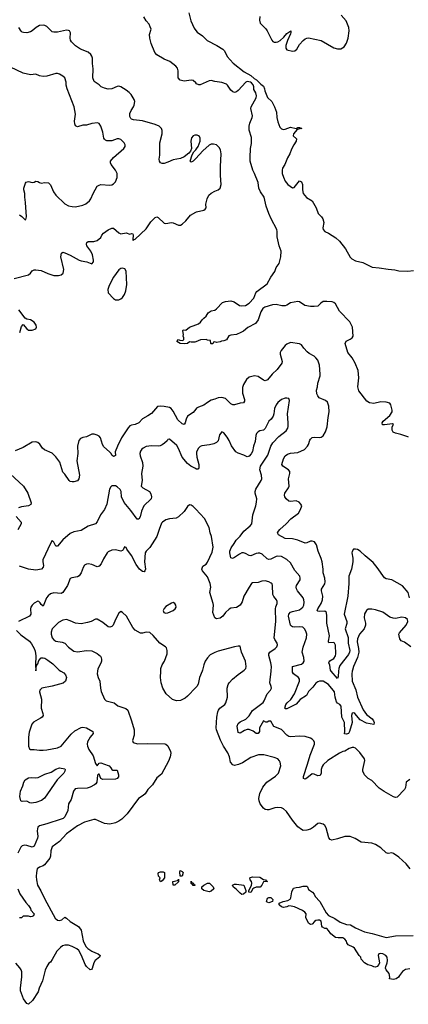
# Model space of a CAD drawing. Header units: inches. Extents: x 2134017 to 2292458, y 756222 to 916513.
# Tile 32 of 256: x 2218051 to 2222353, y 786310 to 797215. Entities that reach past the tile are written whole.
import ezdxf

# ---------------------------------------------------------------- set-up
doc = ezdxf.new("R2010")
doc.units = ezdxf.units.IN
doc.header["$MEASUREMENT"] = 0
for name, color, linetype in [('C2718', 7, 'Continuous'), ('C2719', 7, 'Continuous'), ('C2728', 7, 'Continuous'), ('C2729', 7, 'Continuous')]:
    doc.layers.add(name, color=color, linetype=linetype)

msp = doc.modelspace()

# ---------------------------------------------------------------- linework, layer by layer
at = {"layer": 'C2718', "color": 5}
for points, elevation in [([(2218913, 790000), (2218909, 789971), (2218918, 789930), (2218939, 789890), (2218944, 789810), (2218953, 789773), (2218990, 789691), (2219008, 789670), (2219098, 789650), (2219137, 789617), (2219226, 789586), (2219249, 789569), (2219290, 789450), (2219318, 789350), (2219318, 789290), (2219301, 789230), (2219306, 789210), (2219356, 789196), (2219470, 789200), (2219656, 789196), (2219670, 789191), (2219690, 789171), (2219722, 789110), (2219724, 789090), (2219716, 789050), (2219699, 789001), (2219621, 788859), (2219570, 788819), (2219521, 788739), (2219470, 788687), (2219439, 788641), (2219418, 788622), (2219365, 788590), (2219240, 788420), (2219180, 788360), (2219150, 788338), (2219110, 788319), (2219050, 788306), (2218990, 788314), (2218890, 788357), (2218870, 788356), (2218770, 788327), (2218690, 788288), (2218570, 788198), (2218490, 788113), (2218410, 788052), (2218394, 788010), (2218390, 787950), (2218384, 787930), (2218324, 787856), (2218310, 787845), (2218270, 787829), (2218246, 787810), (2218236, 787770), (2218234, 787726), (2218236, 787690), (2218249, 787629), (2218286, 787566), (2218330, 787473), (2218443, 787263), (2218470, 787240), (2218490, 787237), (2218516, 787244), (2218550, 787273), (2218570, 787262), (2218608, 787228), (2218701, 787170), (2218733, 787130), (2218754, 787014), (2218784, 786950), (2218807, 786927), (2218850, 786899), (2218890, 786879), (2218921, 786870), (2218941, 786850), (2218935, 786830), (2218886, 786794), (2218870, 786769), (2218854, 786706), (2218844, 786696), (2218830, 786692), (2218790, 786727), (2218775, 786750), (2218736, 786850), (2218704, 786904), (2218684, 786924), (2218631, 786951), (2218590, 786964), (2218550, 786966), (2218524, 786956), (2218501, 786939), (2218463, 786897), (2218410, 786807), (2218390, 786777), (2218375, 786765), (2218353, 786727), (2218333, 786687), (2218302, 786570), (2218268, 786490), (2218254, 786446), (2218192, 786350), (2218150, 786310), (2218130, 786318), (2218092, 786370), (2218059, 786459), (2218059, 786490), (2218073, 786613), (2218073, 786670), (2218067, 786690), (2218054, 786714), (2218007, 786767)], 280), ([(2218507, 790000), (2218541, 789981), (2218559, 789959), (2218568, 789930), (2218558, 789890), (2218532, 789868), (2218410, 789833), (2218296, 789810), (2218273, 789790), (2218270, 789770), (2218291, 789691), (2218290, 789590), (2218308, 789532), (2218310, 789510), (2218298, 789490), (2218282, 789478), (2218204, 789436), (2218186, 789414), (2218176, 789390), (2218156, 789324), (2218147, 789270), (2218149, 789169), (2218160, 789140), (2218170, 789130), (2218210, 789133), (2218270, 789124), (2218310, 789124), (2218353, 789127), (2218470, 789149), (2218510, 789170), (2218619, 789301), (2218663, 789337), (2218730, 789375), (2218750, 789378), (2218790, 789372), (2218861, 789330), (2218863, 789310), (2218832, 789268), (2218803, 789217), (2218798, 789190), (2218800, 789170), (2218815, 789130), (2218863, 789063), (2218890, 788976), (2218910, 788952), (2218930, 788981), (2218950, 788983), (2219030, 788956), (2219043, 788950), (2219061, 788930), (2219071, 788911), (2219083, 788903), (2219130, 788902), (2219146, 788850), (2219143, 788830), (2219131, 788810), (2219110, 788803), (2218970, 788798), (2218949, 788810), (2218930, 788858), (2218922, 788858), (2218912, 788848), (2218904, 788770), (2218892, 788750), (2218880, 788740), (2218830, 788714), (2218796, 788704), (2218690, 788701), (2218665, 788695), (2218645, 788670), (2218622, 788578), (2218590, 788530), (2218584, 788456), (2218550, 788386), (2218531, 788369), (2218510, 788360), (2218350, 788307), (2218270, 788285), (2218253, 788270), (2218247, 788253), (2218244, 788230), (2218250, 788170), (2218247, 788150), (2218210, 788061), (2218190, 788051), (2218130, 788069), (2218109, 788071), (2218077, 788063), (2218064, 788050), (2218030, 787984)], 260), ([(2220000, 789817), (2219910, 789722), (2219881, 789699), (2219830, 789675), (2219788, 789670), (2219744, 789684), (2219672, 789750), (2219636, 789810), (2219618, 789870), (2219611, 789930), (2219612, 790000)], 280), ([(2218030, 787590), (2218053, 787533), (2218117, 787437), (2218150, 787404), (2218170, 787370), (2218173, 787353), (2218210, 787311), (2218202, 787290), (2218190, 787282), (2218170, 787278), (2218150, 787286), (2218090, 787286), (2218070, 787266), (2218050, 787266)], 260)]:
    msp.add_lwpolyline(points, dxfattribs=dict(at, elevation=elevation))
for points, elevation in [([(2218178, 788538), (2218162, 788542), (2218130, 788558), (2218077, 788557), (2218065, 788565), (2218058, 788578), (2218053, 788613), (2218060, 788670), (2218085, 788730), (2218096, 788770), (2218110, 788795), (2218150, 788818), (2218179, 788821), (2218230, 788818), (2218257, 788823), (2218330, 788859), (2218398, 788882), (2218450, 788913), (2218490, 788930), (2218550, 788919), (2218556, 788910), (2218552, 788890), (2218540, 788870), (2218464, 788796), (2218326, 788594), (2218292, 788568), (2218230, 788544)], 240), ([(2219610, 787666), (2219598, 787690), (2219606, 787710), (2219588, 787728), (2219583, 787757), (2219589, 787771), (2219610, 787778), (2219638, 787778), (2219654, 787770), (2219654, 787710), (2219630, 787678)], 280), ([(2219850, 787728), (2219828, 787728), (2219824, 787776), (2219829, 787791), (2219850, 787782), (2219862, 787770)], 280), ([(2219770, 787629), (2219749, 787630), (2219748, 787670), (2219798, 787682), (2219809, 787691), (2219810, 787694), (2219810, 787666)], 280), ([(2219970, 787626), (2219962, 787642), (2219950, 787646), (2219950, 787674), (2219958, 787658), (2219970, 787654), (2219978, 787638), (2219990, 787634), (2219990, 787626)], 280)]:
    msp.add_lwpolyline(points, close=True, dxfattribs=dict(at, elevation=elevation))
at = {"layer": 'C2719', "color": 5}
for points, elevation in [([(2220000, 796514), (2219970, 796541), (2219950, 796545), (2219870, 796535), (2219826, 796546), (2219806, 796570), (2219805, 796650), (2219797, 796677), (2219781, 796701), (2219713, 796753), (2219650, 796779), (2219570, 796825), (2219548, 796850), (2219506, 796950), (2219490, 797010), (2219488, 797050), (2219505, 797110), (2219497, 797137), (2219484, 797164), (2219450, 797204), (2219427, 797247)], 180), ([(2219925, 797290), (2219944, 797204), (2219981, 797121), (2220000, 797097)], 180), ([(2220000, 795936), (2219990, 795936), (2219970, 795930), (2219954, 795906), (2219946, 795870), (2219952, 795788), (2219942, 795758), (2219924, 795736), (2219870, 795695), (2219830, 795676), (2219750, 795662), (2219690, 795636), (2219650, 795624), (2219630, 795623), (2219610, 795629), (2219598, 795650), (2219596, 795670), (2219604, 795716), (2219604, 795850), (2219630, 795950), (2219629, 795989), (2219620, 796010), (2219594, 796034), (2219550, 796055), (2219410, 796095), (2219310, 796107), (2219290, 796113), (2219281, 796121), (2219270, 796142), (2219270, 796176), (2219284, 796210), (2219311, 796249), (2219320, 796270), (2219326, 796310), (2219320, 796330), (2219286, 796386), (2219264, 796410), (2219230, 796436), (2219170, 796473), (2219150, 796480), (2219130, 796476), (2219070, 796450), (2219030, 796447), (2218990, 796455), (2218953, 796470), (2218930, 796492), (2218877, 796530), (2218861, 796570), (2218864, 796670), (2218856, 796730), (2218855, 796790), (2218850, 796810), (2218839, 796830), (2218810, 796855), (2218723, 796890), (2218670, 796927), (2218623, 796970), (2218613, 796990), (2218609, 797009), (2218615, 797070), (2218604, 797090), (2218590, 797096), (2218570, 797098), (2218470, 797077), (2218430, 797076), (2218410, 797081), (2218350, 797138), (2218330, 797151), (2218310, 797155), (2218269, 797151), (2218234, 797130), (2218190, 797090), (2218170, 797080), (2218130, 797070), (2218092, 797072), (2218077, 797077), (2218067, 797087), (2218041, 797130)], 220), ([(2218050, 795055), (2218075, 795035), (2218110, 794998), (2218119, 795001), (2218125, 795030), (2218116, 795190), (2218106, 795250), (2218106, 795290), (2218096, 795330), (2218096, 795350), (2218115, 795405), (2218124, 795416), (2218150, 795424), (2218190, 795413), (2218210, 795415), (2218230, 795427), (2218250, 795424), (2218270, 795411), (2218290, 795406), (2218330, 795413), (2218370, 795408), (2218390, 795387), (2218424, 795310), (2218450, 795273), (2218550, 795177), (2218590, 795154), (2218630, 795145), (2218670, 795144), (2218750, 795162), (2218783, 795177), (2218823, 795210), (2218840, 795230), (2218864, 795290), (2218910, 795370), (2218930, 795384), (2218950, 795390), (2219050, 795383), (2219070, 795386), (2219090, 795396), (2219110, 795421), (2219131, 795469), (2219131, 795510), (2219111, 795550), (2219065, 795610), (2219055, 795630), (2219055, 795650), (2219091, 795689), (2219205, 795790), (2219217, 795810), (2219217, 795830), (2219209, 795850), (2219170, 795889), (2219150, 795895), (2219130, 795896), (2219070, 795875), (2219050, 795872), (2219014, 795874), (2219001, 795881), (2218990, 795890), (2218984, 795904), (2218971, 795971), (2218950, 796035), (2218930, 796064), (2218912, 796072), (2218850, 796064), (2218790, 796048), (2218750, 796046), (2218690, 796030), (2218670, 796039), (2218661, 796061), (2218657, 796090), (2218670, 796170), (2218654, 796250), (2218575, 796450), (2218566, 796490), (2218565, 796525), (2218552, 796570), (2218530, 796589), (2218490, 796612), (2218470, 796618), (2218450, 796618), (2218350, 796590), (2218310, 796585), (2218270, 796592), (2218230, 796610), (2218170, 796603), (2218090, 796624), (2217950, 796689)], 240), ([(2220000, 795677), (2219990, 795666), (2219970, 795647), (2219950, 795636), (2219940, 795650), (2219962, 795718), (2219978, 795750), (2220000, 795772)], 220), ([(2217990, 794348), (2218150, 794390), (2218170, 794407), (2218190, 794434), (2218210, 794445), (2218230, 794445), (2218290, 794437), (2218364, 794404), (2218430, 794383), (2218482, 794382), (2218510, 794389), (2218531, 794409), (2218538, 794450), (2218508, 794590), (2218515, 794630), (2218530, 794641), (2218550, 794634), (2218610, 794608), (2218711, 794550), (2218730, 794543), (2218793, 794533), (2218850, 794512), (2218868, 794532), (2218869, 794551), (2218857, 794610), (2218837, 794650), (2218795, 794710), (2218789, 794730), (2218793, 794747), (2218810, 794759), (2218870, 794759), (2218910, 794770), (2218950, 794801), (2218962, 794830), (2218979, 794850), (2219030, 794886), (2219070, 794907), (2219090, 794906), (2219150, 794856), (2219170, 794845), (2219230, 794853), (2219270, 794841), (2219290, 794847), (2219304, 794844), (2219307, 794827), (2219302, 794782), (2219308, 794768), (2219318, 794782), (2219330, 794786), (2219450, 794899), (2219504, 794976), (2219550, 795025), (2219570, 795030), (2219584, 795024), (2219650, 794961), (2219670, 794957), (2219730, 794967), (2219750, 794964), (2219810, 794941), (2219830, 794941), (2219850, 794951), (2219890, 794987), (2219941, 795050), (2220000, 795082)], 220), ([(2218051, 793750), (2218070, 793817), (2218090, 793838), (2218130, 793790), (2218150, 793778), (2218190, 793778), (2218229, 793791), (2218236, 793810), (2218232, 793830), (2218210, 793864), (2218170, 793890), (2218130, 793897), (2218110, 793909), (2218042, 794002)], 220), ([(2220000, 793646), (2219990, 793642), (2219950, 793642), (2219930, 793648), (2219910, 793629), (2219875, 793625), (2219826, 793630), (2219789, 793649), (2219810, 793672), (2219825, 793665), (2219850, 793661), (2219868, 793670), (2219869, 793690), (2219861, 793710), (2219865, 793730), (2219858, 793770), (2219860, 793780), (2219890, 793778), (2219929, 793810), (2220000, 793836)], 180), ([(2220000, 792900), (2219970, 792863), (2219910, 792822), (2219894, 792790), (2219883, 792750), (2219870, 792733), (2219850, 792739), (2219803, 792783), (2219750, 792878), (2219728, 792908), (2219710, 792919), (2219650, 792931), (2219610, 792936), (2219575, 792930), (2219510, 792854), (2219470, 792826), (2219410, 792794), (2219368, 792750), (2219330, 792730), (2219290, 792724), (2219270, 792715), (2219250, 792695), (2219177, 792583), (2219132, 792490), (2219108, 792430), (2219112, 792388), (2219100, 792380), (2219090, 792378), (2219070, 792393), (2219062, 792410), (2219044, 792430), (2218983, 792483), (2218969, 792510), (2218944, 792584), (2218930, 792604), (2218910, 792615), (2218875, 792625), (2218850, 792623), (2218790, 792596), (2218750, 792587), (2218725, 792575), (2218706, 792554), (2218689, 792490), (2218694, 792410), (2218685, 792330), (2218712, 792170), (2218706, 792130), (2218690, 792108), (2218650, 792098), (2218630, 792098), (2218610, 792101), (2218598, 792110), (2218550, 792181), (2218530, 792203), (2218494, 792314), (2218450, 792375), (2218410, 792413), (2218327, 792450), (2218303, 792470), (2218272, 792512), (2218250, 792531), (2218230, 792539), (2218190, 792534), (2218090, 792478), (2217999, 792441)], 220), ([(2220000, 792241), (2219990, 792246), (2219947, 792270), (2219910, 792299), (2219851, 792370), (2219810, 792465), (2219790, 792498), (2219710, 792568), (2219690, 792566), (2219682, 792550), (2219655, 792525), (2219630, 792506), (2219605, 792495), (2219588, 792492), (2219510, 792495), (2219450, 792488), (2219417, 792470), (2219403, 792457), (2219390, 792436), (2219382, 792410), (2219384, 792384), (2219409, 792310), (2219413, 792270), (2219401, 792190), (2219408, 792110), (2219396, 792050), (2219414, 792030), (2219489, 791989), (2219503, 791963), (2219509, 791930), (2219506, 791910), (2219424, 791830), (2219398, 791770), (2219386, 791710), (2219370, 791682), (2219350, 791683), (2219280, 791780), (2219206, 791866), (2219177, 791930), (2219176, 791990), (2219163, 792010), (2219130, 792042), (2219110, 792051), (2219070, 792054), (2219058, 792042), (2219046, 792014), (2219015, 791850), (2218988, 791790), (2218946, 791730), (2218910, 791653), (2218890, 791633), (2218810, 791605), (2218730, 791557), (2218650, 791544), (2218610, 791526), (2218527, 791453), (2218470, 791383), (2218450, 791385), (2218428, 791428), (2218410, 791446), (2218390, 791415), (2218306, 791234), (2218306, 791210), (2218314, 791170), (2218312, 791150), (2218292, 791130), (2218230, 791118), (2218149, 791130), (2218050, 791162)], 240), ([(2217946, 792186), (2218092, 792050), (2218140, 791970), (2218177, 791863), (2218174, 791846), (2218149, 791831), (2218070, 791821), (2218039, 791810)], 220), ([(2220000, 791793), (2219970, 791825), (2219950, 791839), (2219930, 791841), (2219910, 791824), (2219872, 791768), (2219810, 791707), (2219785, 791695), (2219710, 791688), (2219670, 791676), (2219631, 791650), (2219622, 791638), (2219594, 791570), (2219569, 791490), (2219491, 791369), (2219450, 791330), (2219439, 791310), (2219434, 791210), (2219443, 791130), (2219438, 791110), (2219430, 791101), (2219410, 791102), (2219378, 791130), (2219342, 791182), (2219290, 791279), (2219236, 791350), (2219230, 791368), (2219210, 791378), (2219197, 791343), (2219190, 791335), (2219171, 791329), (2219110, 791345), (2219070, 791340), (2219030, 791321), (2219020, 791310), (2218978, 791242), (2218953, 791190), (2218930, 791161), (2218910, 791155), (2218850, 791180), (2218810, 791190), (2218790, 791185), (2218770, 791172), (2218752, 791148), (2218732, 791088), (2218710, 791056), (2218690, 791043), (2218627, 791033), (2218610, 791024), (2218579, 790950), (2218530, 790869), (2218510, 790858), (2218430, 790866), (2218390, 790856), (2218365, 790835), (2218348, 790812), (2218310, 790719), (2218290, 790739), (2218278, 790758), (2218262, 790770), (2218250, 790773), (2218210, 790753), (2218187, 790730), (2218175, 790710), (2218170, 790690), (2218174, 790630), (2218160, 790610), (2218037, 790550)], 260), ([(2218013, 791713), (2218068, 791650), (2218068, 791630), (2218030, 791565)], 220), ([(2219612, 790000), (2219612, 790030), (2219627, 790070), (2219653, 790110), (2219682, 790190), (2219685, 790230), (2219677, 790257), (2219665, 790270), (2219604, 790310), (2219530, 790393), (2219490, 790429), (2219452, 790432), (2219410, 790421), (2219390, 790421), (2219330, 790453), (2219304, 790484), (2219235, 790610), (2219190, 790649), (2219170, 790659), (2219150, 790642), (2219110, 790570), (2219085, 790510), (2219070, 790493), (2219050, 790485), (2219030, 790490), (2218970, 790539), (2218910, 790575), (2218890, 790575), (2218842, 790550), (2218803, 790537), (2218730, 790525), (2218670, 790530), (2218610, 790557), (2218570, 790570), (2218530, 790566), (2218480, 790540), (2218410, 790470), (2218398, 790430), (2218398, 790410), (2218409, 790370), (2218427, 790347), (2218450, 790333), (2218521, 790321), (2218549, 790309), (2218590, 790267), (2218650, 790221), (2218690, 790212), (2218790, 790229), (2218850, 790225), (2218910, 790196), (2218944, 790164), (2218953, 790150), (2218958, 790130), (2218955, 790110), (2218950, 790089), (2218916, 790024), (2218913, 790000)], 280), ([(2218016, 790450), (2218062, 790402), (2218159, 790330), (2218183, 790303), (2218211, 790251), (2218222, 790222), (2218231, 790170), (2218227, 790070), (2218230, 790002), (2218238, 790062), (2218250, 790081), (2218262, 790118), (2218290, 790147), (2218310, 790148), (2218330, 790143), (2218362, 790122), (2218419, 790079), (2218489, 790010), (2218507, 790000)], 260)]:
    msp.add_lwpolyline(points, dxfattribs=dict(at, elevation=elevation))
for points, elevation in [([(2219190, 794462), (2219170, 794458), (2219150, 794444), (2219090, 794364), (2219041, 794270), (2219028, 794228), (2219031, 794190), (2219090, 794127), (2219110, 794114), (2219130, 794111), (2219150, 794111), (2219170, 794123), (2219190, 794139), (2219210, 794171), (2219227, 794213), (2219237, 794283), (2219231, 794431), (2219216, 794456)], 220), ([(2219750, 790759), (2219730, 790753), (2219670, 790717), (2219650, 790694), (2219641, 790670), (2219645, 790650), (2219670, 790643), (2219690, 790647), (2219749, 790670), (2219773, 790690), (2219784, 790710), (2219781, 790730), (2219770, 790749)], 280)]:
    msp.add_lwpolyline(points, close=True, dxfattribs=dict(at, elevation=elevation))
at = {"layer": 'C2728', "color": 5}
for points, elevation in [([(2220072, 790000), (2220042, 789930), (2220026, 789854), (2220012, 789830), (2220000, 789817)], 280), ([(2222375, 787810), (2222330, 787867), (2222250, 787939), (2222190, 787981), (2222170, 787986), (2222130, 787981), (2222110, 787989), (2222050, 788044), (2221990, 788081), (2221950, 788095), (2221830, 788105), (2221766, 788146), (2221710, 788167), (2221690, 788169), (2221650, 788169), (2221570, 788141), (2221506, 788126), (2221490, 788134), (2221474, 788154), (2221444, 788264), (2221431, 788291), (2221410, 788305), (2221370, 788316), (2221350, 788312), (2221302, 788270), (2221270, 788251), (2221230, 788237), (2221190, 788236), (2221170, 788245), (2221130, 788277), (2221070, 788350), (2221005, 788445), (2220970, 788475), (2220950, 788485), (2220910, 788491), (2220874, 788486), (2220810, 788465), (2220790, 788464), (2220770, 788468), (2220750, 788482), (2220714, 788530), (2220702, 788562), (2220699, 788590), (2220710, 788646), (2220744, 788716), (2220786, 788770), (2220883, 788837), (2220916, 788870), (2220942, 788950), (2220936, 788990), (2220928, 789008), (2220910, 789030), (2220870, 789045), (2220753, 789073), (2220693, 789073), (2220610, 789043), (2220516, 788984), (2220475, 788965), (2220430, 788956), (2220410, 788962), (2220385, 788990), (2220375, 789050), (2220354, 789094), (2220306, 789170), (2220274, 789234), (2220230, 789350), (2220226, 789370), (2220233, 789490), (2220244, 789550), (2220251, 789569), (2220268, 789590), (2220321, 789630), (2220332, 789650), (2220350, 789710), (2220347, 789810), (2220360, 789850), (2220370, 789871), (2220408, 789912), (2220470, 789964), (2220523, 790000)], 280), ([(2222370, 788798), (2222331, 788769), (2222321, 788710), (2222311, 788690), (2222230, 788604), (2222210, 788601), (2222190, 788607), (2222085, 788665), (2222030, 788704), (2221948, 788788), (2221910, 788810), (2221870, 788850), (2221850, 788890), (2221850, 788910), (2221871, 789010), (2221868, 789030), (2221818, 789098), (2221770, 789148), (2221750, 789155), (2221730, 789154), (2221697, 789143), (2221650, 789113), (2221630, 789110), (2221590, 789092), (2221463, 789010), (2221410, 788961), (2221398, 788942), (2221389, 788910), (2221390, 788870), (2221376, 788844), (2221350, 788841), (2221310, 788858), (2221290, 788862), (2221230, 788814), (2221210, 788804), (2221192, 788812), (2221192, 788832), (2221239, 788970), (2221265, 789070), (2221314, 789190), (2221315, 789210), (2221308, 789228), (2221288, 789248), (2221270, 789258), (2221210, 789276), (2221150, 789278), (2221050, 789272), (2221030, 789277), (2221007, 789290), (2220950, 789354), (2220866, 789386), (2220830, 789444), (2220810, 789444), (2220790, 789434), (2220775, 789435), (2220750, 789448), (2220705, 789370), (2220705, 789330), (2220690, 789309), (2220670, 789309), (2220634, 789334), (2220590, 789352), (2220570, 789352), (2220538, 789342), (2220490, 789312), (2220470, 789319), (2220460, 789390), (2220470, 789418), (2220490, 789438), (2220554, 789466), (2220590, 789505), (2220630, 789562), (2220748, 789652), (2220759, 789670), (2220790, 789748), (2220827, 789790), (2220837, 789810), (2220835, 789830), (2220822, 789870), (2220834, 790000)], 260), ([(2221733, 790000), (2221728, 789970), (2221733, 789890), (2221774, 789794), (2221790, 789710), (2221853, 789570), (2221890, 789521), (2221952, 789470), (2221967, 789450), (2221974, 789430), (2221971, 789410), (2221890, 789423), (2221821, 789461), (2221763, 789530), (2221750, 789538), (2221730, 789533), (2221724, 789510), (2221732, 789430), (2221703, 789330), (2221690, 789310), (2221670, 789302), (2221646, 789306), (2221650, 789330), (2221648, 789430), (2221616, 789490), (2221610, 789610), (2221596, 789630), (2221570, 789645), (2221560, 789660), (2221542, 789710), (2221535, 789770), (2221523, 789790), (2221470, 789851), (2221409, 789889), (2221370, 789889), (2221350, 789882), (2221330, 789867), (2221298, 789822), (2221250, 789774), (2221225, 789730), (2221156, 789684), (2221110, 789634), (2221010, 789583), (2220990, 789584), (2220988, 789588), (2220999, 789630), (2221013, 789650), (2221053, 789687), (2221095, 789750), (2221150, 789890), (2221148, 789910), (2221137, 789930), (2221083, 789970), (2221071, 789990), (2221071, 790000)], 240), ([(2221581, 790000), (2221578, 789942), (2221570, 789918), (2221501, 790000)], 220), ([(2222370, 786701), (2222324, 786696), (2222290, 786673), (2222255, 786630), (2222246, 786610), (2222218, 786590), (2222190, 786584), (2222146, 786590), (2222149, 786611), (2222141, 786650), (2222109, 786690), (2222102, 786710), (2222104, 786730), (2222121, 786770), (2222124, 786796), (2222119, 786830), (2222105, 786850), (2222070, 786870), (2222047, 786873), (2222027, 786870), (2222019, 786850), (2222033, 786770), (2222028, 786752), (2222010, 786729), (2221990, 786722), (2221970, 786724), (2221950, 786734), (2221906, 786746), (2221869, 786769), (2221830, 786808), (2221828, 786830), (2221808, 786850), (2221758, 786930), (2221744, 786944), (2221689, 786970), (2221674, 786990), (2221669, 787010), (2221652, 787032), (2221630, 787044), (2221575, 787045), (2221549, 787049), (2221495, 787090), (2221470, 787128), (2221450, 787148), (2221429, 787149), (2221403, 787163), (2221395, 787175), (2221389, 787230), (2221370, 787241), (2221350, 787243), (2221330, 787237), (2221314, 787226), (2221290, 787199), (2221270, 787194), (2221250, 787208), (2221219, 787270), (2221222, 787310), (2221209, 787330), (2221182, 787350), (2221092, 787388), (2221058, 787398), (2221030, 787399), (2221010, 787389), (2220970, 787382), (2220948, 787390), (2220926, 787406), (2220922, 787410), (2220922, 787430), (2220968, 787450), (2221021, 787459), (2221045, 787475), (2221052, 787490), (2221064, 787556), (2221084, 787596), (2221110, 787604), (2221150, 787606), (2221190, 787619), (2221230, 787618), (2221238, 787610), (2221250, 787582), (2221293, 787553), (2221310, 787531), (2221323, 787503), (2221375, 787450), (2221443, 787323), (2221470, 787294), (2221540, 787260), (2221600, 787220), (2221670, 787194), (2221712, 787190), (2221770, 787156), (2221870, 787113), (2221954, 787094), (2222110, 787048), (2222212, 787068), (2222407, 787073)], 280)]:
    msp.add_lwpolyline(points, dxfattribs=dict(at, elevation=elevation))
at = {"layer": 'C2728', "color": 5, "elevation": 280}
for points in [[(2220610, 787549), (2220586, 787550), (2220586, 787570), (2220616, 787624), (2220622, 787650), (2220618, 787670), (2220604, 787690), (2220599, 787710), (2220605, 787715), (2220630, 787723), (2220710, 787716), (2220750, 787691), (2220774, 787690), (2220778, 787678), (2220794, 787670), (2220750, 787666), (2220732, 787628), (2220712, 787608), (2220670, 787608), (2220644, 787596), (2220632, 787588)], [(2220150, 787555), (2220090, 787569), (2220066, 787590), (2220066, 787610), (2220089, 787630), (2220130, 787651), (2220151, 787651), (2220194, 787610), (2220202, 787590), (2220170, 787562)], [(2220510, 787526), (2220490, 787539), (2220450, 787581), (2220415, 787610), (2220408, 787630), (2220430, 787639), (2220450, 787641), (2220531, 787631), (2220554, 787570), (2220554, 787550), (2220530, 787529)], [(2220810, 787435), (2220790, 787442), (2220782, 787450), (2220796, 787484), (2220810, 787494), (2220830, 787494), (2220852, 787472), (2220850, 787449)]]:
    msp.add_lwpolyline(points, close=True, dxfattribs=at)
at = {"layer": 'C2729', "color": 5}
for points, elevation in [([(2220710, 797250), (2220705, 797210), (2220715, 797175), (2220775, 797115), (2220792, 797090), (2220841, 796990), (2220854, 796974), (2220870, 796965), (2220890, 796965), (2220910, 796971), (2220934, 796986), (2220977, 797023), (2221010, 797063), (2221051, 797091), (2221054, 797074), (2221050, 797059), (2221016, 796984), (2220998, 796930), (2220998, 796898), (2221010, 796882), (2221070, 796865), (2221096, 796870), (2221118, 796890), (2221150, 796942), (2221190, 796986), (2221210, 797003), (2221230, 797012), (2221250, 797013), (2221390, 796984), (2221530, 796902), (2221570, 796892), (2221607, 796893), (2221645, 796915), (2221670, 796956), (2221688, 797010), (2221700, 797090), (2221694, 797130), (2221664, 797204), (2221610, 797264)], 220), ([(2220000, 797097), (2220017, 797077), (2220075, 797035), (2220125, 796985), (2220234, 796930), (2220300, 796890), (2220318, 796870), (2220347, 796807), (2220414, 796734), (2220536, 796636), (2220610, 796598), (2220645, 796565), (2220674, 796550), (2220722, 796502), (2220750, 796480), (2220762, 796450), (2220766, 796426), (2220794, 796354), (2220841, 796310), (2220873, 796250), (2220893, 796190), (2220899, 796130), (2220910, 796082), (2220930, 796026), (2220950, 796006), (2220970, 795999), (2220990, 796001), (2221050, 796024), (2221110, 796011), (2221130, 796022), (2221150, 796022), (2221174, 796010), (2221122, 795998), (2221081, 795950), (2221078, 795930), (2221114, 795894), (2221113, 795870), (2221085, 795830), (2221059, 795781), (2221041, 795730), (2221015, 795685), (2220987, 795613), (2220962, 795570), (2220957, 795550), (2220957, 795510), (2220970, 795471), (2220990, 795427), (2221021, 795390), (2221070, 795351), (2221090, 795357), (2221150, 795431), (2221170, 795421), (2221183, 795390), (2221182, 795330), (2221190, 795290), (2221226, 795246), (2221288, 795208), (2221332, 795130), (2221354, 795070), (2221393, 795030), (2221406, 795010), (2221418, 794970), (2221407, 794910), (2221411, 794890), (2221431, 794870), (2221470, 794850), (2221550, 794799), (2221590, 794761), (2221657, 794677), (2221710, 794585), (2221727, 794567), (2221770, 794546), (2221850, 794526), (2221953, 794473), (2222032, 794468), (2222130, 794451), (2222205, 794445), (2222250, 794435), (2222350, 794431), (2222410, 794439)], 180), ([(2220000, 793836), (2220030, 793847), (2220054, 793866), (2220070, 793891), (2220089, 793910), (2220115, 793930), (2220137, 793970), (2220170, 793991), (2220210, 793999), (2220229, 794011), (2220298, 794082), (2220330, 794095), (2220390, 794102), (2220426, 794090), (2220485, 794050), (2220510, 794045), (2220550, 794050), (2220590, 794077), (2220642, 794130), (2220665, 794190), (2220676, 794204), (2220792, 794290), (2220830, 794363), (2220874, 794426), (2220891, 794470), (2220925, 794515), (2220943, 794590), (2220945, 794650), (2220925, 794710), (2220901, 794810), (2220901, 794870), (2220897, 794890), (2220835, 795010), (2220810, 795070), (2220780, 795150), (2220758, 795250), (2220718, 795310), (2220698, 795350), (2220690, 795413), (2220652, 795510), (2220631, 795550), (2220604, 795650), (2220603, 795690), (2220608, 795790), (2220618, 795842), (2220618, 795910), (2220592, 795990), (2220590, 796034), (2220598, 796070), (2220624, 796130), (2220627, 796150), (2220610, 796230), (2220613, 796250), (2220670, 796350), (2220671, 796370), (2220665, 796405), (2220643, 796443), (2220642, 796470), (2220634, 796494), (2220617, 796517), (2220605, 796525), (2220571, 796529), (2220556, 796524), (2220470, 796431), (2220450, 796416), (2220430, 796408), (2220410, 796416), (2220390, 796434), (2220353, 796490), (2220340, 796500), (2220290, 796520), (2220210, 796530), (2220170, 796540), (2220150, 796537), (2220050, 796495), (2220034, 796494), (2220010, 796505), (2220000, 796514)], 180), ([(2220000, 795772), (2220010, 795783), (2220028, 795810), (2220050, 795870), (2220050, 795902), (2220040, 795920), (2220030, 795930), (2220015, 795935), (2220000, 795936)], 220), ([(2220000, 795082), (2220010, 795087), (2220090, 795106), (2220105, 795115), (2220114, 795130), (2220112, 795172), (2220125, 795230), (2220144, 795270), (2220170, 795295), (2220210, 795316), (2220250, 795330), (2220271, 795350), (2220282, 795390), (2220274, 795490), (2220274, 795590), (2220282, 795730), (2220274, 795774), (2220261, 795801), (2220230, 795828), (2220198, 795838), (2220170, 795836), (2220150, 795824), (2220078, 795762), (2220000, 795677)], 220), ([(2222357, 792590), (2222350, 792596), (2222270, 792621), (2222210, 792634), (2222186, 792646), (2222175, 792670), (2222176, 792704), (2222188, 792730), (2222179, 792739), (2222090, 792726), (2222067, 792727), (2222064, 792750), (2222075, 792770), (2222149, 792830), (2222173, 792870), (2222173, 792890), (2222159, 792950), (2222149, 792969), (2222110, 792979), (2222050, 792981), (2221970, 792965), (2221924, 792970), (2221894, 792990), (2221806, 793106), (2221795, 793150), (2221805, 793250), (2221799, 793330), (2221766, 793410), (2221730, 793470), (2221683, 793530), (2221656, 793630), (2221666, 793654), (2221710, 793675), (2221730, 793691), (2221743, 793710), (2221736, 793810), (2221707, 793870), (2221590, 793986), (2221547, 794067), (2221530, 794083), (2221510, 794090), (2221450, 794095), (2221410, 794092), (2221384, 794076), (2221350, 794041), (2221310, 794037), (2221270, 794037), (2221208, 794050), (2221150, 794089), (2221130, 794093), (2221050, 794079), (2221010, 794052), (2220990, 794047), (2220953, 794047), (2220890, 794062), (2220850, 794057), (2220765, 794030), (2220744, 794016), (2220722, 793978), (2220690, 793892), (2220663, 793850), (2220575, 793805), (2220530, 793767), (2220501, 793750), (2220450, 793728), (2220390, 793721), (2220367, 793713), (2220339, 793670), (2220310, 793658), (2220285, 793655), (2220270, 793647), (2220230, 793638), (2220210, 793646), (2220198, 793642), (2220190, 793626), (2220170, 793626), (2220166, 793630), (2220162, 793662), (2220130, 793666), (2220114, 793674), (2220054, 793670), (2220000, 793646)], 180), ([(2221501, 790000), (2221493, 790010), (2221485, 790065), (2221474, 790090), (2221476, 790104), (2221485, 790115), (2221530, 790141), (2221548, 790170), (2221551, 790190), (2221547, 790287), (2221538, 790310), (2221530, 790317), (2221474, 790314), (2221470, 790319), (2221468, 790330), (2221480, 790390), (2221452, 790530), (2221452, 790610), (2221447, 790650), (2221430, 790664), (2221370, 790659), (2221350, 790665), (2221346, 790670), (2221350, 790690), (2221387, 790750), (2221405, 790790), (2221408, 790830), (2221392, 790888), (2221393, 790907), (2221430, 790967), (2221433, 790990), (2221430, 791030), (2221412, 791090), (2221411, 791130), (2221401, 791210), (2221390, 791246), (2221354, 791330), (2221337, 791397), (2221313, 791433), (2221290, 791441), (2221270, 791439), (2221230, 791419), (2221210, 791416), (2221132, 791452), (2221070, 791464), (2220990, 791470), (2220917, 791510), (2220905, 791530), (2220915, 791550), (2220930, 791568), (2221000, 791630), (2221052, 791688), (2221138, 791750), (2221161, 791790), (2221173, 791830), (2221165, 791850), (2221144, 791870), (2221110, 791885), (2221050, 791880), (2221030, 791884), (2221000, 791910), (2220987, 791930), (2220982, 791950), (2220986, 791970), (2221026, 792030), (2221034, 792050), (2221028, 792130), (2221041, 792190), (2221040, 792210), (2221027, 792230), (2220965, 792270), (2220953, 792290), (2220971, 792350), (2220990, 792384), (2221016, 792404), (2221050, 792414), (2221130, 792422), (2221204, 792456), (2221238, 792490), (2221249, 792510), (2221263, 792557), (2221270, 792570), (2221290, 792587), (2221310, 792593), (2221370, 792586), (2221390, 792592), (2221410, 792607), (2221437, 792650), (2221456, 792704), (2221465, 792810), (2221476, 792870), (2221473, 792933), (2221458, 792978), (2221436, 792996), (2221367, 793027), (2221350, 793049), (2221341, 793070), (2221338, 793110), (2221348, 793150), (2221352, 793190), (2221377, 793270), (2221379, 793290), (2221370, 793389), (2221350, 793444), (2221331, 793470), (2221310, 793488), (2221257, 793517), (2221235, 793535), (2221196, 793576), (2221170, 793615), (2221150, 793626), (2221050, 793641), (2221010, 793622), (2220990, 793606), (2220944, 793550), (2220935, 793530), (2220933, 793510), (2220955, 793430), (2220952, 793410), (2220901, 793339), (2220847, 793290), (2220795, 793225), (2220770, 793216), (2220750, 793223), (2220690, 793262), (2220650, 793272), (2220590, 793254), (2220563, 793230), (2220527, 793173), (2220518, 793142), (2220517, 793077), (2220538, 793010), (2220538, 792990), (2220527, 792973), (2220490, 792969), (2220430, 792950), (2220410, 792950), (2220390, 792959), (2220330, 793018), (2220290, 793031), (2220250, 793028), (2220210, 793011), (2220170, 793000), (2220130, 792977), (2220090, 792945), (2220030, 792924), (2220009, 792911), (2220000, 792900)], 220), ([(2221071, 790000), (2221070, 790050), (2221170, 790076), (2221190, 790090), (2221199, 790110), (2221196, 790150), (2221179, 790210), (2221190, 790267), (2221227, 790370), (2221229, 790409), (2221223, 790430), (2221206, 790466), (2221185, 790485), (2221151, 790491), (2221090, 790488), (2221070, 790492), (2221059, 790499), (2221050, 790510), (2221026, 790610), (2221030, 790630), (2221048, 790652), (2221070, 790662), (2221150, 790680), (2221186, 790710), (2221196, 790730), (2221202, 790762), (2221198, 790790), (2221188, 790810), (2221128, 790890), (2221117, 790910), (2221112, 790930), (2221116, 790950), (2221155, 791010), (2221157, 791030), (2221151, 791050), (2221096, 791116), (2221050, 791201), (2221010, 791237), (2220950, 791271), (2220910, 791274), (2220890, 791270), (2220830, 791241), (2220810, 791238), (2220790, 791244), (2220735, 791295), (2220710, 791305), (2220690, 791307), (2220670, 791302), (2220610, 791278), (2220590, 791282), (2220550, 791304), (2220530, 791310), (2220510, 791310), (2220483, 791297), (2220430, 791257), (2220407, 791247), (2220390, 791255), (2220377, 791310), (2220378, 791330), (2220393, 791367), (2220427, 791413), (2220448, 791450), (2220490, 791495), (2220531, 791549), (2220604, 791610), (2220621, 791630), (2220633, 791730), (2220665, 791830), (2220673, 791873), (2220675, 791910), (2220658, 791970), (2220659, 791990), (2220666, 792014), (2220725, 792110), (2220731, 792130), (2220727, 792170), (2220708, 792230), (2220718, 792270), (2220798, 792390), (2220833, 792490), (2220854, 792530), (2220920, 792600), (2221000, 792660), (2221018, 792690), (2221024, 792710), (2221025, 792750), (2221017, 792850), (2221037, 792997), (2221030, 793019), (2221010, 793025), (2220990, 793024), (2220950, 793007), (2220910, 792974), (2220892, 792950), (2220871, 792910), (2220866, 792850), (2220858, 792822), (2220836, 792790), (2220810, 792769), (2220770, 792689), (2220750, 792669), (2220710, 792663), (2220690, 792649), (2220674, 792630), (2220664, 792610), (2220657, 792543), (2220639, 792490), (2220628, 792432), (2220613, 792407), (2220590, 792382), (2220570, 792374), (2220533, 792393), (2220470, 792414), (2220442, 792430), (2220394, 792494), (2220370, 792555), (2220349, 792590), (2220310, 792639), (2220290, 792649), (2220263, 792617), (2220247, 792550), (2220229, 792531), (2220201, 792519), (2220154, 792506), (2220066, 792494), (2220050, 792488), (2220030, 792469), (2220010, 792430), (2220007, 792410), (2220012, 792370), (2220035, 792290), (2220035, 792250), (2220030, 792239), (2220023, 792237), (2220010, 792236), (2220000, 792241)], 240), ([(2220834, 790000), (2220838, 790050), (2220832, 790090), (2220808, 790172), (2220810, 790190), (2220821, 790210), (2220880, 790250), (2220896, 790270), (2220905, 790290), (2220901, 790310), (2220875, 790350), (2220868, 790370), (2220886, 790550), (2220883, 790690), (2220887, 790713), (2220901, 790750), (2220902, 790770), (2220894, 790790), (2220865, 790825), (2220853, 790850), (2220851, 790950), (2220845, 790965), (2220835, 790975), (2220810, 790990), (2220770, 791001), (2220730, 790997), (2220690, 790982), (2220630, 790979), (2220619, 790970), (2220593, 790930), (2220534, 790830), (2220513, 790767), (2220490, 790729), (2220450, 790704), (2220390, 790698), (2220370, 790687), (2220330, 790648), (2220301, 790610), (2220270, 790586), (2220230, 790580), (2220211, 790591), (2220190, 790650), (2220196, 790730), (2220193, 790750), (2220155, 790870), (2220167, 790930), (2220161, 790970), (2220130, 791046), (2220073, 791110), (2220066, 791130), (2220079, 791161), (2220114, 791186), (2220130, 791207), (2220182, 791318), (2220192, 791372), (2220174, 791490), (2220159, 791530), (2220149, 791590), (2220097, 791690), (2220000, 791793)], 260), ([(2222368, 790810), (2222352, 790872), (2222290, 790945), (2222170, 791012), (2222110, 791023), (2222090, 791032), (2222009, 791149), (2221964, 791204), (2221876, 791276), (2221819, 791330), (2221790, 791347), (2221770, 791352), (2221745, 791350), (2221730, 791326), (2221728, 791310), (2221739, 791250), (2221740, 791210), (2221723, 791130), (2221694, 791050), (2221696, 790970), (2221685, 790830), (2221645, 790630), (2221674, 790550), (2221673, 790527), (2221655, 790470), (2221686, 790374), (2221689, 790310), (2221705, 790230), (2221702, 790210), (2221690, 790185), (2221596, 790064), (2221583, 790030), (2221581, 790000)], 220), ([(2222380, 790270), (2222310, 790320), (2222276, 790336), (2222259, 790359), (2222251, 790390), (2222250, 790410), (2222255, 790425), (2222328, 790510), (2222348, 790550), (2222345, 790570), (2222323, 790590), (2222281, 790599), (2222210, 790584), (2222185, 790585), (2222150, 790598), (2222070, 790652), (2221990, 790678), (2221950, 790686), (2221910, 790685), (2221890, 790673), (2221867, 790633), (2221863, 790590), (2221881, 790530), (2221881, 790510), (2221865, 790470), (2221814, 790410), (2221790, 790359), (2221786, 790326), (2221803, 790250), (2221806, 790210), (2221791, 790150), (2221747, 790050), (2221735, 790010), (2221733, 790000)], 240), ([(2220523, 790000), (2220537, 790010), (2220555, 790030), (2220558, 790050), (2220550, 790110), (2220506, 790210), (2220497, 790257), (2220490, 790275), (2220470, 790277), (2220429, 790269), (2220250, 790222), (2220210, 790208), (2220161, 790179), (2220130, 790148), (2220104, 790110), (2220089, 790070), (2220076, 790010), (2220072, 790000)], 280)]:
    msp.add_lwpolyline(points, dxfattribs=dict(at, elevation=elevation))

doc.saveas('drawing.dxf')
